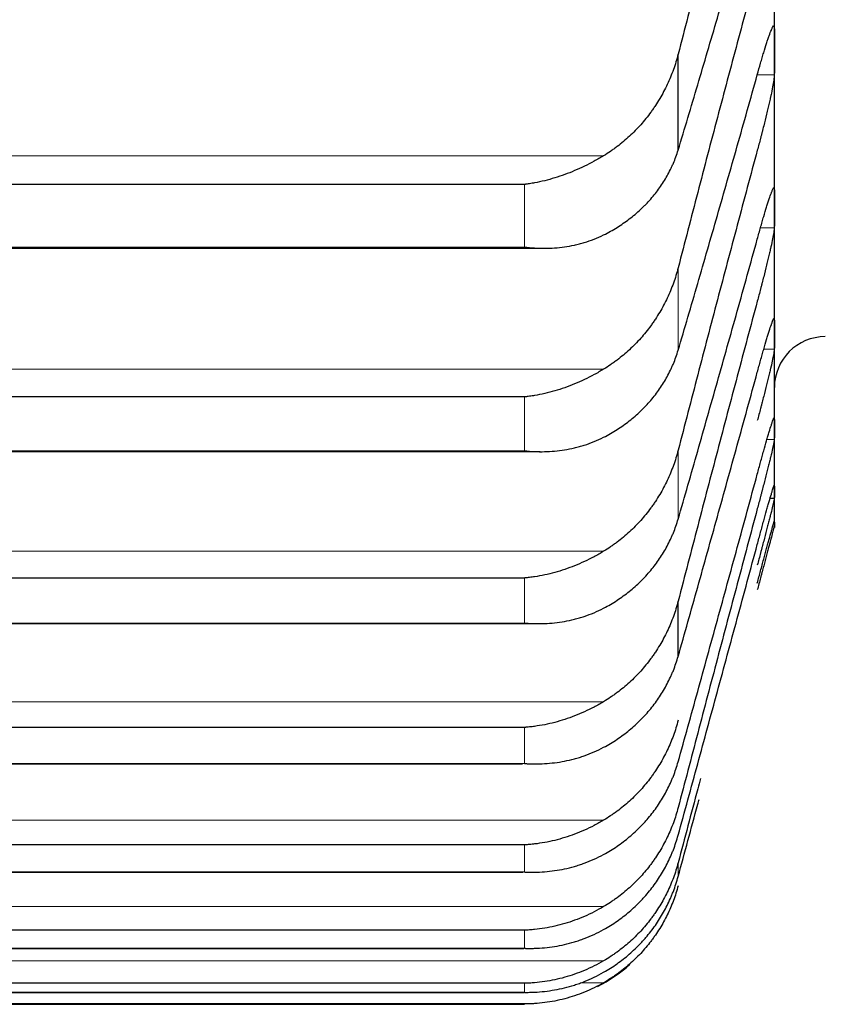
# Model space of a CAD drawing. Header units: inches. Extents: x 0 to 17820, y -10 to 12600.
# Tile 43 of 256: x 6481 to 6507, y 3710 to 3741. Entities that reach past the tile are written whole.
import ezdxf

# ---------------------------------------------------------------- set-up
doc = ezdxf.new("R2010")
doc.units = ezdxf.units.IN
doc.layers.add('1', color=7, linetype='Continuous', true_color=0xffffff)

msp = doc.modelspace()

# ---------------------------------------------------------------- linework, layer by layer
at = {"layer": '1', "color": 2, "linetype": 'Continuous', "lineweight": 25}
for p, q in [((6505.143, 3739.549), (6505.143, 3745.459)), ((6502.117, 3736.435), (6502.117, 3739.452)), ((6505.143, 3734.609), (6505.143, 3739.549)), ((6497.288, 3735.354), (6460.999, 3735.354)), ((6505.143, 3730.648), (6505.143, 3734.609)), ((6460.4, 3733.347), (6497.865, 3733.347)), ((6505.143, 3727.672), (6505.143, 3730.648)), ((6497.288, 3728.67), (6460.999, 3728.67)), ((6505.143, 3725.685), (6505.143, 3727.672)), ((6460.488, 3726.949), (6497.778, 3726.949)), ((6505.143, 3724.69), (6505.143, 3725.685)), ((6505.141, 3725.478), (6505.007, 3725.478)), ((6505.143, 3724.69), (6505.143, 3724.566)), ((6497.288, 3722.974), (6460.999, 3722.974)), ((6502.117, 3720.51), (6502.117, 3722.249)), ((6460.577, 3721.539), (6497.692, 3721.539)), ((6497.288, 3718.275), (6460.999, 3718.275)), ((6460.665, 3717.128), (6497.226, 3717.128)), ((6497.288, 3714.581), (6460.999, 3714.581)), ((6460.752, 3713.721), (6497.244, 3713.721)), ((6497.288, 3711.897), (6460.999, 3711.897)), ((6461.025, 3711.324), (6497.262, 3711.324)), ((6497.288, 3710.228), (6460.999, 3710.228)), ((6461.007, 3709.942), (6497.28, 3709.942)), ((6497.288, 3709.576), (6460.999, 3709.576)), ((6460.999, 3709.566), (6497.288, 3709.566))]:
    msp.add_line(p, q, dxfattribs=at)
at = {"layer": '1', "color": 110, "linetype": 'Continuous', "lineweight": 13}
for p, q in [((6505.141, 3738.798), (6504.609, 3738.798)), ((6499.775, 3736.256), (6458.512, 3736.256)), ((6497.288, 3733.384), (6497.288, 3735.354)), ((6505.141, 3733.994), (6504.707, 3733.994)), ((6497.288, 3733.384), (6460.999, 3733.384)), ((6502.117, 3730.138), (6502.117, 3732.733)), ((6505.141, 3730.168), (6504.809, 3730.168)), ((6499.775, 3729.543), (6458.512, 3729.543)), ((6497.288, 3726.976), (6497.288, 3728.67)), ((6505.141, 3727.328), (6504.909, 3727.328)), ((6497.288, 3726.976), (6460.999, 3726.976)), ((6502.117, 3724.827), (6502.117, 3726.996)), ((6499.775, 3723.816), (6458.512, 3723.816)), ((6497.288, 3721.558), (6497.288, 3722.974)), ((6497.288, 3721.558), (6460.999, 3721.558)), ((6499.775, 3719.085), (6458.512, 3719.085)), ((6497.288, 3717.14), (6497.288, 3718.275)), ((6497.288, 3717.14), (6460.999, 3717.14)), ((6499.775, 3715.357), (6458.512, 3715.357)), ((6497.288, 3713.728), (6497.288, 3714.581)), ((6502.117, 3713.583), (6502.117, 3714.02)), ((6497.288, 3713.728), (6460.999, 3713.728)), ((6499.775, 3712.638), (6458.512, 3712.638)), ((6497.288, 3711.327), (6497.288, 3711.897)), ((6497.288, 3711.327), (6460.999, 3711.327)), ((6499.775, 3710.933), (6458.512, 3710.933)), ((6497.288, 3709.943), (6497.288, 3710.228)), ((6499.775, 3710.245), (6499.037, 3710.245)), ((6497.288, 3709.943), (6460.999, 3709.943)), ((6497.288, 3709.576), (6497.288, 3709.566))]:
    msp.add_line(p, q, dxfattribs=at)
at = {"layer": '1', "color": 2, "linetype": 'Continuous', "lineweight": 25}
for centre, radius, start, end in [((6506.743, 3728.966), 1.6, 90, 180), ((6497.288, 3714.566), 5, 297.3129, 311.4199)]:
    msp.add_arc(centre, radius, start, end, dxfattribs=at)
for points in [[(6504.606, 3748.829), (6504.395, 3748.057), (6503.975, 3746.509), (6503.35, 3744.172), (6502.731, 3741.821), (6502.321, 3740.243), (6502.117, 3739.452)], [(6502.117, 3736.435), (6502.321, 3737.11), (6502.731, 3738.477), (6503.35, 3740.579), (6503.975, 3742.73), (6504.395, 3744.199), (6504.606, 3744.941)], [(6504.606, 3742.145), (6504.395, 3741.367), (6503.975, 3739.809), (6503.35, 3737.461), (6502.731, 3735.103), (6502.321, 3733.524), (6502.117, 3732.733)], [(6505.141, 3740.299), (6505.143, 3740.049), (6505.143, 3739.799), (6505.143, 3739.549)], [(6505.143, 3739.549), (6505.143, 3739.299), (6505.143, 3739.049), (6505.141, 3738.798)], [(6502.117, 3730.138), (6502.321, 3730.829), (6502.731, 3732.227), (6503.35, 3734.37), (6503.975, 3736.558), (6504.395, 3738.048), (6504.606, 3738.801)], [(6504.606, 3736.427), (6504.395, 3735.645), (6503.975, 3734.078), (6503.35, 3731.723), (6502.731, 3729.362), (6502.321, 3727.785), (6502.117, 3726.996)], [(6505.141, 3735.225), (6505.143, 3735.02), (6505.143, 3734.814), (6505.143, 3734.609)], [(6505.143, 3734.609), (6505.143, 3734.404), (6505.143, 3734.199), (6505.141, 3733.994)], [(6502.117, 3724.827), (6502.321, 3725.533), (6502.731, 3726.959), (6503.35, 3729.139), (6503.975, 3731.362), (6504.395, 3732.871), (6504.606, 3733.633)], [(6504.606, 3731.685), (6504.395, 3730.899), (6503.975, 3729.327), (6503.35, 3726.968), (6502.731, 3724.609), (6502.321, 3723.036), (6502.117, 3722.249)], [(6505.141, 3731.128), (6505.143, 3730.968), (6505.143, 3730.808), (6505.143, 3730.648)], [(6505.143, 3730.648), (6505.143, 3730.488), (6505.143, 3730.328), (6505.141, 3730.168)], [(6502.117, 3720.51), (6502.321, 3721.229), (6502.731, 3722.681), (6503.35, 3724.896), (6503.975, 3727.148), (6504.395, 3728.675), (6504.606, 3729.444)], [(6505.141, 3728.015), (6505.143, 3727.9), (6505.143, 3727.786), (6505.143, 3727.672)], [(6505.143, 3727.672), (6505.143, 3727.557), (6505.143, 3727.443), (6505.141, 3727.328)], [(6502.117, 3717.193), (6502.321, 3717.926), (6502.731, 3719.401), (6503.35, 3721.647), (6503.975, 3723.925), (6504.395, 3725.466), (6504.606, 3726.242)], [(6505.141, 3725.891), (6505.143, 3725.822), (6505.143, 3725.753), (6505.143, 3725.685)], [(6505.143, 3725.685), (6505.143, 3725.616), (6505.143, 3725.547), (6505.141, 3725.478)], [(6504.606, 3725.156), (6504.395, 3724.366), (6503.975, 3722.791), (6503.35, 3720.436), (6502.731, 3718.091), (6502.321, 3716.533), (6502.117, 3715.756)], [(6505.141, 3724.759), (6505.143, 3724.736), (6505.143, 3724.713), (6505.143, 3724.69)], [(6505.143, 3724.69), (6505.143, 3724.667), (6505.143, 3724.644), (6505.141, 3724.622)], [(6502.117, 3714.883), (6502.321, 3715.627), (6502.731, 3717.124), (6503.35, 3719.397), (6503.975, 3721.698), (6504.395, 3723.251), (6504.606, 3724.032)]]:
    msp.add_open_spline(points, degree=3, dxfattribs=at)
for points, knots in [([(6504.606, 3738.801), (6504.64, 3738.927), (6504.675, 3739.048), (6504.725, 3739.222), (6504.741, 3739.279), (6504.766, 3739.363), (6504.774, 3739.391), (6504.791, 3739.445), (6504.799, 3739.472), (6504.839, 3739.604), (6504.869, 3739.701), (6504.913, 3739.835), (6504.927, 3739.877), (6504.947, 3739.938), (6504.954, 3739.958), (6504.967, 3739.996), (6504.973, 3740.014), (6505.005, 3740.101), (6505.027, 3740.161), (6505.052, 3740.22), (6505.057, 3740.232), (6505.066, 3740.253), (6505.07, 3740.263), (6505.083, 3740.29), (6505.091, 3740.304), (6505.112, 3740.339), (6505.122, 3740.35), (6505.131, 3740.346), (6505.133, 3740.345), (6505.136, 3740.34), (6505.137, 3740.337), (6505.14, 3740.325), (6505.141, 3740.314), (6505.141, 3740.299)], [0, 0, 0, 0, 0.125, 0.125, 0.1875, 0.1875, 0.21875, 0.21875, 0.25, 0.25, 0.375, 0.375, 0.4375, 0.4375, 0.46875, 0.46875, 0.5, 0.5, 0.625, 0.625, 0.65625, 0.65625, 0.6875, 0.6875, 0.75, 0.75, 0.875, 0.875, 0.90625, 0.90625, 0.9375, 0.9375, 1, 1, 1, 1]), ([(6502.117, 3739.452), (6502.075, 3739.287), (6502.025, 3739.125), (6501.91, 3738.807), (6501.781, 3738.496), (6501.623, 3738.198), (6501.494, 3737.979), (6501.449, 3737.907), (6501.379, 3737.8), (6501.355, 3737.765), (6501.306, 3737.695), (6501.282, 3737.66), (6501.157, 3737.489), (6500.945, 3737.226), (6500.71, 3736.985), (6500.463, 3736.756), (6500.334, 3736.647), (6500.164, 3736.518), (6500.13, 3736.493), (6500.06, 3736.443), (6499.956, 3736.37), (6499.848, 3736.3), (6499.775, 3736.256)], [0, 0, 0, 0, 0.125, 0.125, 0.25, 0.375, 0.375, 0.4375, 0.4375, 0.46875, 0.46875, 0.5, 0.5, 0.625, 0.75, 0.75, 0.875, 0.875, 0.90625, 0.90625, 0.9375, 1, 1, 1, 1]), ([(6505.141, 3738.798), (6505.141, 3738.784), (6505.139, 3738.748), (6505.131, 3738.677), (6505.122, 3738.618), (6505.114, 3738.568), (6505.111, 3738.551), (6505.105, 3738.516), (6505.101, 3738.497), (6505.084, 3738.402), (6505.067, 3738.316), (6505.042, 3738.197), (6505.037, 3738.173), (6505.029, 3738.135), (6505.027, 3738.123), (6505.021, 3738.097), (6505.007, 3738.033), (6504.98, 3737.913), (6504.955, 3737.8), (6504.928, 3737.685), (6504.913, 3737.625), (6504.87, 3737.443), (6504.839, 3737.319), (6504.791, 3737.13), (6504.775, 3737.066), (6504.75, 3736.97), (6504.742, 3736.938), (6504.725, 3736.873), (6504.717, 3736.841), (6504.675, 3736.68), (6504.64, 3736.553), (6504.606, 3736.427)], [0, 0, 0, 0, 0.0625, 0.125, 0.1875, 0.1875, 0.21875, 0.21875, 0.25, 0.25, 0.375, 0.375, 0.40625, 0.40625, 0.421875, 0.421875, 0.4375, 0.5, 0.5625, 0.5625, 0.625, 0.625, 0.75, 0.75, 0.8125, 0.8125, 0.84375, 0.84375, 0.875, 0.875, 1, 1, 1, 1]), ([(6499.775, 3736.256), (6499.675, 3736.195), (6499.575, 3736.138), (6499.374, 3736.028), (6499.273, 3735.976), (6499.069, 3735.877), (6498.966, 3735.831), (6498.76, 3735.743), (6498.655, 3735.702), (6498.446, 3735.626), (6498.341, 3735.591), (6498.131, 3735.527), (6498.026, 3735.498), (6497.816, 3735.446), (6497.71, 3735.424), (6497.552, 3735.394), (6497.473, 3735.38), (6497.38, 3735.367), (6497.334, 3735.36), (6497.314, 3735.358), (6497.301, 3735.356), (6497.294, 3735.355), (6497.288, 3735.354)], [0, 0, 0, 0, 0.125, 0.125, 0.25, 0.25, 0.375, 0.375, 0.5, 0.5, 0.625, 0.625, 0.75, 0.75, 0.875, 0.875, 0.9375, 0.96875, 0.984375, 0.992188, 0.992188, 1, 1, 1, 1]), ([(6499.775, 3733.767), (6499.921, 3733.84), (6500.061, 3733.918), (6500.33, 3734.085), (6500.587, 3734.262), (6500.823, 3734.461), (6500.964, 3734.592), (6500.992, 3734.619), (6501.047, 3734.673), (6501.074, 3734.7), (6501.154, 3734.782), (6501.206, 3734.838), (6501.356, 3735.009), (6501.448, 3735.127), (6501.62, 3735.369), (6501.699, 3735.494), (6501.807, 3735.687), (6501.841, 3735.752), (6501.89, 3735.852), (6501.906, 3735.885), (6501.937, 3735.952), (6501.952, 3735.986), (6502.024, 3736.156), (6502.075, 3736.294), (6502.117, 3736.435)], [0, 0, 0, 0, 0.125, 0.125, 0.25, 0.375, 0.375, 0.40625, 0.40625, 0.4375, 0.4375, 0.5, 0.5, 0.625, 0.625, 0.75, 0.75, 0.8125, 0.8125, 0.84375, 0.84375, 0.875, 0.875, 1, 1, 1, 1]), ([(6504.606, 3733.633), (6504.64, 3733.759), (6504.675, 3733.882), (6504.725, 3734.059), (6504.741, 3734.117), (6504.766, 3734.203), (6504.774, 3734.231), (6504.791, 3734.287), (6504.799, 3734.315), (6504.839, 3734.45), (6504.869, 3734.551), (6504.913, 3734.69), (6504.927, 3734.734), (6504.947, 3734.798), (6504.954, 3734.819), (6504.967, 3734.859), (6504.973, 3734.878), (6505.005, 3734.971), (6505.027, 3735.035), (6505.052, 3735.101), (6505.057, 3735.113), (6505.066, 3735.137), (6505.07, 3735.148), (6505.083, 3735.179), (6505.091, 3735.196), (6505.112, 3735.238), (6505.122, 3735.254), (6505.131, 3735.257), (6505.133, 3735.257), (6505.136, 3735.255), (6505.137, 3735.253), (6505.14, 3735.245), (6505.141, 3735.237), (6505.141, 3735.225)], [0, 0, 0, 0, 0.125, 0.125, 0.1875, 0.1875, 0.21875, 0.21875, 0.25, 0.25, 0.375, 0.375, 0.4375, 0.4375, 0.46875, 0.46875, 0.5, 0.5, 0.625, 0.625, 0.65625, 0.65625, 0.6875, 0.6875, 0.75, 0.75, 0.875, 0.875, 0.90625, 0.90625, 0.9375, 0.9375, 1, 1, 1, 1]), ([(6497.288, 3733.384), (6497.291, 3733.384), (6497.294, 3733.384), (6497.301, 3733.383), (6497.304, 3733.382), (6497.314, 3733.381), (6497.334, 3733.379), (6497.38, 3733.374), (6497.473, 3733.365), (6497.552, 3733.359), (6497.71, 3733.349), (6497.815, 3733.346), (6498.129, 3733.348), (6498.337, 3733.362), (6498.648, 3733.406), (6498.752, 3733.425), (6498.907, 3733.458), (6498.959, 3733.471), (6499.063, 3733.497), (6499.114, 3733.512), (6499.269, 3733.559), (6499.372, 3733.594), (6499.575, 3733.673), (6499.675, 3733.718), (6499.775, 3733.767)], [0, 0, 0, 0, 0.003906, 0.003906, 0.007813, 0.007813, 0.015625, 0.03125, 0.0625, 0.125, 0.125, 0.25, 0.25, 0.5, 0.5, 0.625, 0.625, 0.6875, 0.6875, 0.75, 0.75, 0.875, 0.875, 1, 1, 1, 1]), ([(6505.141, 3733.994), (6505.141, 3733.982), (6505.139, 3733.951), (6505.131, 3733.887), (6505.122, 3733.833), (6505.114, 3733.787), (6505.111, 3733.771), (6505.105, 3733.738), (6505.101, 3733.72), (6505.084, 3733.631), (6505.067, 3733.549), (6505.042, 3733.434), (6505.037, 3733.411), (6505.029, 3733.375), (6505.027, 3733.362), (6505.021, 3733.338), (6505.007, 3733.276), (6504.98, 3733.159), (6504.955, 3733.049), (6504.928, 3732.936), (6504.913, 3732.878), (6504.87, 3732.698), (6504.839, 3732.576), (6504.791, 3732.388), (6504.775, 3732.325), (6504.75, 3732.229), (6504.742, 3732.197), (6504.725, 3732.133), (6504.717, 3732.1), (6504.675, 3731.94), (6504.64, 3731.812), (6504.606, 3731.685)], [0, 0, 0, 0, 0.0625, 0.125, 0.1875, 0.1875, 0.21875, 0.21875, 0.25, 0.25, 0.375, 0.375, 0.40625, 0.40625, 0.421875, 0.421875, 0.4375, 0.5, 0.5625, 0.5625, 0.625, 0.625, 0.75, 0.75, 0.8125, 0.8125, 0.84375, 0.84375, 0.875, 0.875, 1, 1, 1, 1]), ([(6502.117, 3732.733), (6502.075, 3732.568), (6502.025, 3732.406), (6501.91, 3732.089), (6501.781, 3731.778), (6501.623, 3731.48), (6501.494, 3731.262), (6501.449, 3731.19), (6501.379, 3731.083), (6501.355, 3731.048), (6501.306, 3730.978), (6501.282, 3730.943), (6501.157, 3730.772), (6500.945, 3730.51), (6500.71, 3730.27), (6500.463, 3730.041), (6500.334, 3729.933), (6500.164, 3729.804), (6500.13, 3729.779), (6500.06, 3729.729), (6499.956, 3729.656), (6499.848, 3729.587), (6499.775, 3729.543)], [0, 0, 0, 0, 0.125, 0.125, 0.25, 0.375, 0.375, 0.4375, 0.4375, 0.46875, 0.46875, 0.5, 0.5, 0.625, 0.75, 0.75, 0.875, 0.875, 0.90625, 0.90625, 0.9375, 1, 1, 1, 1]), ([(6504.606, 3729.444), (6504.64, 3729.572), (6504.675, 3729.695), (6504.725, 3729.876), (6504.741, 3729.935), (6504.766, 3730.022), (6504.774, 3730.051), (6504.791, 3730.108), (6504.799, 3730.136), (6504.839, 3730.275), (6504.869, 3730.379), (6504.913, 3730.523), (6504.927, 3730.569), (6504.947, 3730.636), (6504.954, 3730.658), (6504.967, 3730.7), (6504.973, 3730.72), (6505.005, 3730.818), (6505.027, 3730.886), (6505.052, 3730.958), (6505.057, 3730.972), (6505.066, 3730.998), (6505.07, 3731.01), (6505.083, 3731.045), (6505.091, 3731.065), (6505.112, 3731.115), (6505.122, 3731.136), (6505.131, 3731.146), (6505.133, 3731.147), (6505.136, 3731.148), (6505.137, 3731.147), (6505.14, 3731.143), (6505.141, 3731.137), (6505.141, 3731.128)], [0, 0, 0, 0, 0.125, 0.125, 0.1875, 0.1875, 0.21875, 0.21875, 0.25, 0.25, 0.375, 0.375, 0.4375, 0.4375, 0.46875, 0.46875, 0.5, 0.5, 0.625, 0.625, 0.65625, 0.65625, 0.6875, 0.6875, 0.75, 0.75, 0.875, 0.875, 0.90625, 0.90625, 0.9375, 0.9375, 1, 1, 1, 1]), ([(6499.775, 3727.402), (6499.921, 3727.477), (6500.061, 3727.557), (6500.33, 3727.728), (6500.587, 3727.911), (6500.823, 3728.115), (6500.964, 3728.249), (6500.992, 3728.276), (6501.047, 3728.332), (6501.074, 3728.36), (6501.154, 3728.444), (6501.206, 3728.502), (6501.356, 3728.677), (6501.448, 3728.798), (6501.62, 3729.046), (6501.699, 3729.174), (6501.807, 3729.372), (6501.841, 3729.439), (6501.89, 3729.541), (6501.906, 3729.575), (6501.937, 3729.644), (6501.952, 3729.678), (6502.024, 3729.852), (6502.075, 3729.994), (6502.117, 3730.138)], [0, 0, 0, 0, 0.125, 0.125, 0.25, 0.375, 0.375, 0.40625, 0.40625, 0.4375, 0.4375, 0.5, 0.5, 0.625, 0.625, 0.75, 0.75, 0.8125, 0.8125, 0.84375, 0.84375, 0.875, 0.875, 1, 1, 1, 1]), ([(6505.141, 3730.168), (6505.141, 3730.159), (6505.139, 3730.134), (6505.131, 3730.077), (6505.122, 3730.028), (6505.114, 3729.985), (6505.111, 3729.971), (6505.105, 3729.939), (6505.101, 3729.923), (6505.084, 3729.839), (6505.067, 3729.761), (6505.042, 3729.652), (6505.037, 3729.629), (6505.029, 3729.595), (6505.027, 3729.583), (6505.021, 3729.559), (6505.007, 3729.499), (6504.98, 3729.386), (6504.955, 3729.279), (6504.928, 3729.168), (6504.913, 3729.111), (6504.87, 3728.935), (6504.839, 3728.814), (6504.791, 3728.628), (6504.775, 3728.566), (6504.75, 3728.47), (6504.742, 3728.438), (6504.725, 3728.374), (6504.717, 3728.342), (6504.675, 3728.182), (6504.64, 3728.054), (6504.606, 3727.926)], [0, 0, 0, 0, 0.0625, 0.125, 0.1875, 0.1875, 0.21875, 0.21875, 0.25, 0.25, 0.375, 0.375, 0.40625, 0.40625, 0.421875, 0.421875, 0.4375, 0.5, 0.5625, 0.5625, 0.625, 0.625, 0.75, 0.75, 0.8125, 0.8125, 0.84375, 0.84375, 0.875, 0.875, 1, 1, 1, 1]), ([(6499.775, 3729.543), (6499.675, 3729.482), (6499.575, 3729.425), (6499.374, 3729.316), (6499.273, 3729.265), (6499.069, 3729.168), (6498.966, 3729.123), (6498.76, 3729.037), (6498.655, 3728.997), (6498.446, 3728.924), (6498.341, 3728.89), (6498.131, 3728.829), (6498.026, 3728.802), (6497.816, 3728.754), (6497.71, 3728.733), (6497.552, 3728.706), (6497.473, 3728.693), (6497.38, 3728.681), (6497.334, 3728.676), (6497.314, 3728.673), (6497.301, 3728.672), (6497.294, 3728.671), (6497.288, 3728.67)], [0, 0, 0, 0, 0.125, 0.125, 0.25, 0.25, 0.375, 0.375, 0.5, 0.5, 0.625, 0.625, 0.75, 0.75, 0.875, 0.875, 0.9375, 0.96875, 0.984375, 0.992188, 0.992188, 1, 1, 1, 1]), ([(6504.606, 3726.242), (6504.64, 3726.37), (6504.675, 3726.495), (6504.725, 3726.678), (6504.741, 3726.738), (6504.766, 3726.827), (6504.774, 3726.856), (6504.791, 3726.914), (6504.799, 3726.943), (6504.839, 3727.085), (6504.869, 3727.192), (6504.913, 3727.341), (6504.927, 3727.389), (6504.947, 3727.459), (6504.954, 3727.481), (6504.967, 3727.525), (6504.973, 3727.547), (6505.005, 3727.65), (6505.027, 3727.723), (6505.052, 3727.8), (6505.057, 3727.815), (6505.066, 3727.844), (6505.07, 3727.857), (6505.083, 3727.895), (6505.091, 3727.918), (6505.112, 3727.975), (6505.122, 3728.002), (6505.131, 3728.018), (6505.133, 3728.021), (6505.136, 3728.024), (6505.137, 3728.025), (6505.14, 3728.025), (6505.141, 3728.021), (6505.141, 3728.015)], [0, 0, 0, 0, 0.125, 0.125, 0.1875, 0.1875, 0.21875, 0.21875, 0.25, 0.25, 0.375, 0.375, 0.4375, 0.4375, 0.46875, 0.46875, 0.5, 0.5, 0.625, 0.625, 0.65625, 0.65625, 0.6875, 0.6875, 0.75, 0.75, 0.875, 0.875, 0.90625, 0.90625, 0.9375, 0.9375, 1, 1, 1, 1]), ([(6497.288, 3726.976), (6497.291, 3726.976), (6497.294, 3726.975), (6497.301, 3726.975), (6497.304, 3726.974), (6497.314, 3726.973), (6497.334, 3726.971), (6497.38, 3726.967), (6497.473, 3726.959), (6497.552, 3726.955), (6497.71, 3726.948), (6497.815, 3726.947), (6498.129, 3726.955), (6498.337, 3726.973), (6498.648, 3727.022), (6498.752, 3727.043), (6498.907, 3727.079), (6498.959, 3727.092), (6499.063, 3727.121), (6499.114, 3727.136), (6499.269, 3727.186), (6499.372, 3727.223), (6499.575, 3727.305), (6499.675, 3727.351), (6499.775, 3727.402)], [0, 0, 0, 0, 0.003906, 0.003906, 0.007812, 0.007812, 0.015625, 0.03125, 0.0625, 0.125, 0.125, 0.25, 0.25, 0.5, 0.5, 0.625, 0.625, 0.6875, 0.6875, 0.75, 0.75, 0.875, 0.875, 1, 1, 1, 1]), ([(6505.141, 3727.328), (6505.141, 3727.322), (6505.139, 3727.302), (6505.131, 3727.253), (6505.122, 3727.208), (6505.114, 3727.17), (6505.111, 3727.156), (6505.105, 3727.127), (6505.101, 3727.112), (6505.084, 3727.034), (6505.067, 3726.96), (6505.042, 3726.856), (6505.037, 3726.834), (6505.029, 3726.801), (6505.027, 3726.789), (6505.021, 3726.767), (6505.007, 3726.709), (6504.98, 3726.6), (6504.955, 3726.496), (6504.928, 3726.388), (6504.913, 3726.332), (6504.87, 3726.159), (6504.839, 3726.04), (6504.791, 3725.857), (6504.775, 3725.795), (6504.75, 3725.7), (6504.742, 3725.668), (6504.725, 3725.604), (6504.717, 3725.572), (6504.675, 3725.412), (6504.64, 3725.284), (6504.606, 3725.156)], [0, 0, 0, 0, 0.0625, 0.125, 0.1875, 0.1875, 0.21875, 0.21875, 0.25, 0.25, 0.375, 0.375, 0.40625, 0.40625, 0.421875, 0.421875, 0.4375, 0.5, 0.5625, 0.5625, 0.625, 0.625, 0.75, 0.75, 0.8125, 0.8125, 0.84375, 0.84375, 0.875, 0.875, 1, 1, 1, 1]), ([(6502.117, 3726.996), (6502.075, 3726.831), (6502.025, 3726.669), (6501.91, 3726.353), (6501.781, 3726.043), (6501.623, 3725.746), (6501.494, 3725.528), (6501.449, 3725.456), (6501.379, 3725.35), (6501.355, 3725.315), (6501.306, 3725.245), (6501.282, 3725.211), (6501.157, 3725.04), (6500.945, 3724.779), (6500.71, 3724.54), (6500.463, 3724.312), (6500.334, 3724.204), (6500.164, 3724.076), (6500.13, 3724.051), (6500.06, 3724.002), (6499.956, 3723.929), (6499.848, 3723.86), (6499.775, 3723.816)], [0, 0, 0, 0, 0.125, 0.125, 0.25, 0.375, 0.375, 0.4375, 0.4375, 0.46875, 0.46875, 0.5, 0.5, 0.625, 0.75, 0.75, 0.875, 0.875, 0.90625, 0.90625, 0.9375, 1, 1, 1, 1]), ([(6504.606, 3724.032), (6504.64, 3724.161), (6504.675, 3724.286), (6504.725, 3724.471), (6504.741, 3724.532), (6504.766, 3724.622), (6504.774, 3724.652), (6504.791, 3724.712), (6504.799, 3724.741), (6504.839, 3724.886), (6504.869, 3724.995), (6504.913, 3725.15), (6504.927, 3725.199), (6504.947, 3725.271), (6504.954, 3725.295), (6504.967, 3725.341), (6504.973, 3725.363), (6505.005, 3725.471), (6505.027, 3725.548), (6505.052, 3725.632), (6505.057, 3725.648), (6505.066, 3725.678), (6505.07, 3725.693), (6505.083, 3725.735), (6505.091, 3725.76), (6505.112, 3725.825), (6505.122, 3725.856), (6505.131, 3725.879), (6505.133, 3725.883), (6505.136, 3725.889), (6505.137, 3725.891), (6505.14, 3725.895), (6505.141, 3725.895), (6505.141, 3725.891)], [0, 0, 0, 0, 0.125, 0.125, 0.1875, 0.1875, 0.21875, 0.21875, 0.25, 0.25, 0.375, 0.375, 0.4375, 0.4375, 0.46875, 0.46875, 0.5, 0.5, 0.625, 0.625, 0.65625, 0.65625, 0.6875, 0.6875, 0.75, 0.75, 0.875, 0.875, 0.90625, 0.90625, 0.9375, 0.9375, 1, 1, 1, 1]), ([(6505.141, 3725.478), (6505.141, 3725.474), (6505.139, 3725.46), (6505.131, 3725.419), (6505.122, 3725.379), (6505.114, 3725.344), (6505.111, 3725.332), (6505.105, 3725.305), (6505.101, 3725.291), (6505.084, 3725.219), (6505.067, 3725.15), (6505.042, 3725.05), (6505.037, 3725.03), (6505.029, 3724.998), (6505.027, 3724.987), (6505.021, 3724.965), (6505.007, 3724.91), (6504.98, 3724.805), (6504.955, 3724.704), (6504.928, 3724.599), (6504.913, 3724.544), (6504.87, 3724.375), (6504.839, 3724.259), (6504.791, 3724.077), (6504.775, 3724.016), (6504.75, 3723.922), (6504.742, 3723.891), (6504.725, 3723.827), (6504.717, 3723.795), (6504.675, 3723.636), (6504.64, 3723.508), (6504.606, 3723.379)], [0, 0, 0, 0, 0.0625, 0.125, 0.1875, 0.1875, 0.21875, 0.21875, 0.25, 0.25, 0.375, 0.375, 0.40625, 0.40625, 0.421875, 0.421875, 0.4375, 0.5, 0.5625, 0.5625, 0.625, 0.625, 0.75, 0.75, 0.8125, 0.8125, 0.84375, 0.84375, 0.875, 0.875, 1, 1, 1, 1]), ([(6499.775, 3722.027), (6499.921, 3722.103), (6500.061, 3722.185), (6500.33, 3722.361), (6500.587, 3722.548), (6500.823, 3722.757), (6500.964, 3722.895), (6500.992, 3722.923), (6501.047, 3722.979), (6501.074, 3723.008), (6501.154, 3723.095), (6501.206, 3723.154), (6501.356, 3723.333), (6501.448, 3723.456), (6501.62, 3723.711), (6501.699, 3723.842), (6501.807, 3724.044), (6501.841, 3724.112), (6501.89, 3724.216), (6501.906, 3724.251), (6501.937, 3724.322), (6501.952, 3724.357), (6502.024, 3724.535), (6502.075, 3724.68), (6502.117, 3724.827)], [0, 0, 0, 0, 0.125, 0.125, 0.25, 0.375, 0.375, 0.40625, 0.40625, 0.4375, 0.4375, 0.5, 0.5, 0.625, 0.625, 0.75, 0.75, 0.8125, 0.8125, 0.84375, 0.84375, 0.875, 0.875, 1, 1, 1, 1]), ([(6504.606, 3722.817), (6504.64, 3722.946), (6504.675, 3723.073), (6504.725, 3723.259), (6504.741, 3723.321), (6504.766, 3723.412), (6504.774, 3723.443), (6504.791, 3723.503), (6504.799, 3723.533), (6504.839, 3723.681), (6504.869, 3723.793), (6504.913, 3723.951), (6504.927, 3724.003), (6504.947, 3724.077), (6504.954, 3724.102), (6504.967, 3724.149), (6504.973, 3724.173), (6505.005, 3724.286), (6505.027, 3724.367), (6505.052, 3724.456), (6505.057, 3724.473), (6505.066, 3724.506), (6505.07, 3724.522), (6505.083, 3724.567), (6505.091, 3724.594), (6505.112, 3724.667), (6505.122, 3724.703), (6505.131, 3724.733), (6505.133, 3724.738), (6505.136, 3724.747), (6505.137, 3724.75), (6505.14, 3724.758), (6505.141, 3724.76), (6505.141, 3724.759)], [0, 0, 0, 0, 0.125, 0.125, 0.1875, 0.1875, 0.21875, 0.21875, 0.25, 0.25, 0.375, 0.375, 0.4375, 0.4375, 0.46875, 0.46875, 0.5, 0.5, 0.625, 0.625, 0.65625, 0.65625, 0.6875, 0.6875, 0.75, 0.75, 0.875, 0.875, 0.90625, 0.90625, 0.9375, 0.9375, 1, 1, 1, 1]), ([(6505.141, 3724.622), (6505.141, 3724.62), (6505.139, 3724.611), (6505.131, 3724.578), (6505.122, 3724.543), (6505.114, 3724.512), (6505.111, 3724.501), (6505.105, 3724.477), (6505.101, 3724.464), (6505.084, 3724.397), (6505.067, 3724.333), (6505.042, 3724.239), (6505.037, 3724.219), (6505.029, 3724.189), (6505.027, 3724.179), (6505.021, 3724.158), (6505.007, 3724.105), (6504.98, 3724.004), (6504.955, 3723.906), (6504.928, 3723.804), (6504.913, 3723.751), (6504.87, 3723.586), (6504.839, 3723.472), (6504.791, 3723.293), (6504.775, 3723.233), (6504.75, 3723.14), (6504.742, 3723.109), (6504.725, 3723.046), (6504.717, 3723.014), (6504.675, 3722.856), (6504.64, 3722.728), (6504.606, 3722.599)], [0, 0, 0, 0, 0.0625, 0.125, 0.1875, 0.1875, 0.21875, 0.21875, 0.25, 0.25, 0.375, 0.375, 0.40625, 0.40625, 0.421875, 0.421875, 0.4375, 0.5, 0.5625, 0.5625, 0.625, 0.625, 0.75, 0.75, 0.8125, 0.8125, 0.84375, 0.84375, 0.875, 0.875, 1, 1, 1, 1]), ([(6499.775, 3723.816), (6499.675, 3723.756), (6499.575, 3723.699), (6499.374, 3723.592), (6499.273, 3723.541), (6499.069, 3723.446), (6498.966, 3723.402), (6498.76, 3723.319), (6498.655, 3723.28), (6498.446, 3723.209), (6498.341, 3723.177), (6498.131, 3723.119), (6498.026, 3723.094), (6497.816, 3723.049), (6497.71, 3723.029), (6497.552, 3723.005), (6497.473, 3722.994), (6497.38, 3722.983), (6497.334, 3722.979), (6497.314, 3722.977), (6497.301, 3722.976), (6497.294, 3722.975), (6497.288, 3722.974)], [0, 0, 0, 0, 0.125, 0.125, 0.25, 0.25, 0.375, 0.375, 0.5, 0.5, 0.625, 0.625, 0.75, 0.75, 0.875, 0.875, 0.9375, 0.96875, 0.984375, 0.992187, 0.992187, 1, 1, 1, 1]), ([(6502.117, 3722.249), (6502.075, 3722.085), (6502.025, 3721.924), (6501.91, 3721.608), (6501.781, 3721.3), (6501.623, 3721.004), (6501.494, 3720.787), (6501.449, 3720.716), (6501.379, 3720.61), (6501.355, 3720.575), (6501.306, 3720.506), (6501.282, 3720.472), (6501.157, 3720.302), (6500.945, 3720.042), (6500.71, 3719.804), (6500.463, 3719.578), (6500.334, 3719.47), (6500.164, 3719.343), (6500.13, 3719.318), (6500.06, 3719.269), (6499.956, 3719.197), (6499.848, 3719.129), (6499.775, 3719.085)], [0, 0, 0, 0, 0.125, 0.125, 0.25, 0.375, 0.375, 0.4375, 0.4375, 0.46875, 0.46875, 0.5, 0.5, 0.625, 0.75, 0.75, 0.875, 0.875, 0.90625, 0.90625, 0.9375, 1, 1, 1, 1]), ([(6497.288, 3721.558), (6497.291, 3721.558), (6497.294, 3721.558), (6497.301, 3721.557), (6497.304, 3721.557), (6497.314, 3721.556), (6497.334, 3721.554), (6497.38, 3721.551), (6497.473, 3721.545), (6497.552, 3721.542), (6497.71, 3721.538), (6497.815, 3721.539), (6498.129, 3721.552), (6498.337, 3721.574), (6498.648, 3721.629), (6498.752, 3721.651), (6498.907, 3721.691), (6498.959, 3721.705), (6499.063, 3721.735), (6499.114, 3721.751), (6499.269, 3721.803), (6499.372, 3721.841), (6499.575, 3721.927), (6499.675, 3721.975), (6499.775, 3722.027)], [0, 0, 0, 0, 0.003906, 0.003906, 0.007812, 0.007812, 0.015625, 0.03125, 0.0625, 0.125, 0.125, 0.25, 0.25, 0.5, 0.5, 0.625, 0.625, 0.6875, 0.6875, 0.75, 0.75, 0.875, 0.875, 1, 1, 1, 1]), ([(6499.775, 3717.65), (6499.921, 3717.728), (6500.061, 3717.812), (6500.33, 3717.992), (6500.587, 3718.183), (6500.823, 3718.397), (6500.964, 3718.538), (6500.992, 3718.566), (6501.047, 3718.624), (6501.074, 3718.653), (6501.154, 3718.742), (6501.206, 3718.802), (6501.356, 3718.985), (6501.448, 3719.111), (6501.62, 3719.371), (6501.699, 3719.505), (6501.807, 3719.711), (6501.841, 3719.781), (6501.89, 3719.887), (6501.906, 3719.923), (6501.937, 3719.994), (6501.952, 3720.03), (6502.024, 3720.212), (6502.075, 3720.36), (6502.117, 3720.51)], [0, 0, 0, 0, 0.125, 0.125, 0.25, 0.375, 0.375, 0.40625, 0.40625, 0.4375, 0.4375, 0.5, 0.5, 0.625, 0.625, 0.75, 0.75, 0.8125, 0.8125, 0.84375, 0.84375, 0.875, 0.875, 1, 1, 1, 1]), ([(6499.775, 3719.085), (6499.675, 3719.025), (6499.575, 3718.969), (6499.374, 3718.863), (6499.273, 3718.813), (6499.069, 3718.72), (6498.966, 3718.677), (6498.76, 3718.597), (6498.655, 3718.559), (6498.446, 3718.492), (6498.341, 3718.461), (6498.131, 3718.406), (6498.026, 3718.382), (6497.816, 3718.341), (6497.71, 3718.323), (6497.552, 3718.301), (6497.473, 3718.292), (6497.38, 3718.283), (6497.334, 3718.279), (6497.314, 3718.277), (6497.301, 3718.276), (6497.294, 3718.276), (6497.288, 3718.275)], [0, 0, 0, 0, 0.125, 0.125, 0.25, 0.25, 0.375, 0.375, 0.5, 0.5, 0.625, 0.625, 0.75, 0.75, 0.875, 0.875, 0.9375, 0.96875, 0.984375, 0.992188, 0.992188, 1, 1, 1, 1]), ([(6502.117, 3718.5), (6502.075, 3718.337), (6502.025, 3718.177), (6501.91, 3717.863), (6501.781, 3717.556), (6501.623, 3717.263), (6501.494, 3717.047), (6501.449, 3716.976), (6501.379, 3716.871), (6501.355, 3716.836), (6501.306, 3716.768), (6501.282, 3716.733), (6501.157, 3716.565), (6500.945, 3716.307), (6500.71, 3716.071), (6500.463, 3715.846), (6500.334, 3715.74), (6500.164, 3715.614), (6500.13, 3715.589), (6500.06, 3715.54), (6499.956, 3715.468), (6499.848, 3715.4), (6499.775, 3715.357)], [0, 0, 0, 0, 0.125, 0.125, 0.25, 0.375, 0.375, 0.4375, 0.4375, 0.46875, 0.46875, 0.5, 0.5, 0.625, 0.75, 0.75, 0.875, 0.875, 0.90625, 0.90625, 0.9375, 1, 1, 1, 1]), ([(6497.288, 3717.14), (6497.291, 3717.139), (6497.294, 3717.139), (6497.301, 3717.139), (6497.304, 3717.139), (6497.314, 3717.138), (6497.334, 3717.137), (6497.38, 3717.134), (6497.473, 3717.13), (6497.552, 3717.128), (6497.71, 3717.127), (6497.815, 3717.13), (6498.129, 3717.149), (6498.337, 3717.174), (6498.648, 3717.235), (6498.752, 3717.259), (6498.907, 3717.301), (6498.959, 3717.316), (6499.063, 3717.348), (6499.114, 3717.365), (6499.269, 3717.419), (6499.372, 3717.459), (6499.575, 3717.548), (6499.675, 3717.597), (6499.775, 3717.65)], [0, 0, 0, 0, 0.003906, 0.003906, 0.007812, 0.007812, 0.015625, 0.03125, 0.0625, 0.125, 0.125, 0.25, 0.25, 0.5, 0.5, 0.625, 0.625, 0.6875, 0.6875, 0.75, 0.75, 0.875, 0.875, 1, 1, 1, 1]), ([(6499.775, 3714.279), (6499.921, 3714.359), (6500.061, 3714.445), (6500.33, 3714.628), (6500.587, 3714.823), (6500.823, 3715.041), (6500.964, 3715.184), (6500.992, 3715.214), (6501.047, 3715.272), (6501.074, 3715.302), (6501.154, 3715.393), (6501.206, 3715.454), (6501.356, 3715.641), (6501.448, 3715.769), (6501.62, 3716.034), (6501.699, 3716.17), (6501.807, 3716.38), (6501.841, 3716.451), (6501.89, 3716.559), (6501.906, 3716.596), (6501.937, 3716.669), (6501.952, 3716.706), (6502.024, 3716.89), (6502.075, 3717.041), (6502.117, 3717.193)], [0, 0, 0, 0, 0.125, 0.125, 0.25, 0.375, 0.375, 0.40625, 0.40625, 0.4375, 0.4375, 0.5, 0.5, 0.625, 0.625, 0.75, 0.75, 0.8125, 0.8125, 0.84375, 0.84375, 0.875, 0.875, 1, 1, 1, 1]), ([(6502.82, 3716.672), (6502.79, 3716.561), (6502.555, 3715.674), (6502.321, 3714.791), (6502.117, 3714.02)], [0, 0, 0, 0, 0.125157, 1, 1, 1, 1]), ([(6502.117, 3715.756), (6502.075, 3715.593), (6502.025, 3715.435), (6501.91, 3715.123), (6501.781, 3714.819), (6501.623, 3714.527), (6501.494, 3714.314), (6501.449, 3714.243), (6501.379, 3714.139), (6501.355, 3714.104), (6501.306, 3714.036), (6501.282, 3714.002), (6501.157, 3713.835), (6500.945, 3713.58), (6500.71, 3713.346), (6500.463, 3713.123), (6500.334, 3713.017), (6500.164, 3712.892), (6500.13, 3712.868), (6500.06, 3712.82), (6499.956, 3712.748), (6499.848, 3712.681), (6499.775, 3712.638)], [0, 0, 0, 0, 0.125, 0.125, 0.25, 0.375, 0.375, 0.4375, 0.4375, 0.46875, 0.46875, 0.5, 0.5, 0.625, 0.75, 0.75, 0.875, 0.875, 0.90625, 0.90625, 0.9375, 1, 1, 1, 1]), ([(6502.117, 3713.583), (6502.321, 3714.337), (6502.54, 3715.146), (6502.759, 3715.96), (6502.773, 3716.012)], [0, 0, 0, 0, 0.936494, 1, 1, 1, 1]), ([(6499.775, 3715.357), (6499.675, 3715.298), (6499.575, 3715.242), (6499.374, 3715.138), (6499.273, 3715.089), (6499.069, 3714.998), (6498.966, 3714.956), (6498.76, 3714.879), (6498.655, 3714.843), (6498.446, 3714.778), (6498.341, 3714.749), (6498.131, 3714.698), (6498.026, 3714.675), (6497.816, 3714.637), (6497.71, 3714.621), (6497.552, 3714.602), (6497.473, 3714.594), (6497.38, 3714.587), (6497.334, 3714.584), (6497.314, 3714.582), (6497.301, 3714.582), (6497.294, 3714.581), (6497.288, 3714.581)], [0, 0, 0, 0, 0.125, 0.125, 0.25, 0.25, 0.375, 0.375, 0.5, 0.5, 0.625, 0.625, 0.75, 0.75, 0.875, 0.875, 0.9375, 0.96875, 0.984375, 0.992187, 0.992187, 1, 1, 1, 1]), ([(6499.775, 3711.919), (6499.921, 3712), (6500.061, 3712.087), (6500.33, 3712.274), (6500.587, 3712.473), (6500.823, 3712.695), (6500.964, 3712.841), (6500.992, 3712.87), (6501.047, 3712.93), (6501.074, 3712.961), (6501.154, 3713.053), (6501.206, 3713.115), (6501.356, 3713.305), (6501.448, 3713.436), (6501.62, 3713.705), (6501.699, 3713.844), (6501.807, 3714.057), (6501.841, 3714.13), (6501.89, 3714.239), (6501.906, 3714.276), (6501.937, 3714.35), (6501.952, 3714.388), (6502.024, 3714.575), (6502.075, 3714.728), (6502.117, 3714.883)], [0, 0, 0, 0, 0.125, 0.125, 0.25, 0.375, 0.375, 0.40625, 0.40625, 0.4375, 0.4375, 0.5, 0.5, 0.625, 0.625, 0.75, 0.75, 0.8125, 0.8125, 0.84375, 0.84375, 0.875, 0.875, 1, 1, 1, 1]), ([(6497.288, 3713.728), (6497.291, 3713.727), (6497.294, 3713.727), (6497.301, 3713.727), (6497.304, 3713.727), (6497.314, 3713.726), (6497.334, 3713.725), (6497.38, 3713.724), (6497.473, 3713.721), (6497.552, 3713.721), (6497.71, 3713.723), (6497.815, 3713.727), (6498.129, 3713.752), (6498.337, 3713.781), (6498.648, 3713.847), (6498.752, 3713.873), (6498.907, 3713.917), (6498.959, 3713.933), (6499.063, 3713.967), (6499.114, 3713.985), (6499.269, 3714.041), (6499.372, 3714.083), (6499.575, 3714.174), (6499.675, 3714.224), (6499.775, 3714.279)], [0, 0, 0, 0, 0.003906, 0.003906, 0.007813, 0.007813, 0.015625, 0.03125, 0.0625, 0.125, 0.125, 0.25, 0.25, 0.5, 0.5, 0.625, 0.625, 0.6875, 0.6875, 0.75, 0.75, 0.875, 0.875, 1, 1, 1, 1]), ([(6502.117, 3714.02), (6502.075, 3713.859), (6502.025, 3713.701), (6501.91, 3713.393), (6501.781, 3713.091), (6501.623, 3712.802), (6501.494, 3712.591), (6501.449, 3712.521), (6501.379, 3712.418), (6501.355, 3712.384), (6501.306, 3712.316), (6501.282, 3712.283), (6501.157, 3712.117), (6500.945, 3711.864), (6500.71, 3711.633), (6500.463, 3711.413), (6500.334, 3711.308), (6500.164, 3711.185), (6500.13, 3711.16), (6500.06, 3711.112), (6499.956, 3711.042), (6499.848, 3710.976), (6499.775, 3710.933)], [0, 0, 0, 0, 0.125, 0.125, 0.25, 0.375, 0.375, 0.4375, 0.4375, 0.46875, 0.46875, 0.5, 0.5, 0.625, 0.75, 0.75, 0.875, 0.875, 0.90625, 0.90625, 0.9375, 1, 1, 1, 1]), ([(6499.775, 3710.573), (6499.921, 3710.656), (6500.061, 3710.745), (6500.33, 3710.935), (6500.587, 3711.136), (6500.823, 3711.362), (6500.964, 3711.51), (6500.992, 3711.541), (6501.047, 3711.601), (6501.074, 3711.632), (6501.154, 3711.726), (6501.206, 3711.789), (6501.356, 3711.982), (6501.448, 3712.115), (6501.62, 3712.388), (6501.699, 3712.529), (6501.807, 3712.746), (6501.841, 3712.819), (6501.89, 3712.93), (6501.906, 3712.968), (6501.937, 3713.043), (6501.952, 3713.081), (6502.024, 3713.271), (6502.075, 3713.426), (6502.117, 3713.583)], [0, 0, 0, 0, 0.125, 0.125, 0.25, 0.375, 0.375, 0.40625, 0.40625, 0.4375, 0.4375, 0.5, 0.5, 0.625, 0.625, 0.75, 0.75, 0.8125, 0.8125, 0.84375, 0.84375, 0.875, 0.875, 1, 1, 1, 1]), ([(6502.117, 3713.295), (6502.075, 3713.136), (6502.025, 3712.98), (6501.91, 3712.675), (6501.781, 3712.376), (6501.623, 3712.091), (6501.494, 3711.882), (6501.449, 3711.813), (6501.379, 3711.711), (6501.355, 3711.677), (6501.306, 3711.61), (6501.282, 3711.577), (6501.157, 3711.414), (6500.945, 3711.164), (6500.71, 3710.935), (6500.463, 3710.718), (6500.334, 3710.614), (6500.164, 3710.493), (6500.13, 3710.469), (6500.06, 3710.421), (6499.956, 3710.352), (6499.848, 3710.286), (6499.775, 3710.245)], [0, 0, 0, 0, 0.125, 0.125, 0.25, 0.375, 0.375, 0.4375, 0.4375, 0.46875, 0.46875, 0.5, 0.5, 0.625, 0.75, 0.75, 0.875, 0.875, 0.90625, 0.90625, 0.9375, 1, 1, 1, 1]), ([(6499.775, 3712.638), (6499.675, 3712.58), (6499.575, 3712.525), (6499.374, 3712.422), (6499.273, 3712.375), (6499.069, 3712.286), (6498.966, 3712.246), (6498.76, 3712.171), (6498.655, 3712.136), (6498.446, 3712.074), (6498.341, 3712.047), (6498.131, 3711.999), (6498.026, 3711.978), (6497.816, 3711.944), (6497.71, 3711.93), (6497.552, 3711.914), (6497.473, 3711.907), (6497.38, 3711.901), (6497.334, 3711.899), (6497.314, 3711.898), (6497.301, 3711.897), (6497.294, 3711.897), (6497.288, 3711.897)], [0, 0, 0, 0, 0.125, 0.125, 0.25, 0.25, 0.375, 0.375, 0.5, 0.5, 0.625, 0.625, 0.75, 0.75, 0.875, 0.875, 0.9375, 0.96875, 0.984375, 0.992188, 0.992188, 1, 1, 1, 1]), ([(6497.288, 3711.327), (6497.291, 3711.327), (6497.294, 3711.327), (6497.301, 3711.327), (6497.304, 3711.327), (6497.314, 3711.326), (6497.334, 3711.326), (6497.38, 3711.325), (6497.473, 3711.324), (6497.552, 3711.325), (6497.71, 3711.33), (6497.815, 3711.337), (6498.129, 3711.366), (6498.337, 3711.4), (6498.648, 3711.471), (6498.752, 3711.498), (6498.907, 3711.545), (6498.959, 3711.562), (6499.063, 3711.597), (6499.114, 3711.616), (6499.269, 3711.675), (6499.372, 3711.718), (6499.575, 3711.812), (6499.675, 3711.863), (6499.775, 3711.919)], [0, 0, 0, 0, 0.003906, 0.003906, 0.007813, 0.007813, 0.015625, 0.03125, 0.0625, 0.125, 0.125, 0.25, 0.25, 0.5, 0.5, 0.625, 0.625, 0.6875, 0.6875, 0.75, 0.75, 0.875, 0.875, 1, 1, 1, 1]), ([(6499.775, 3710.933), (6499.675, 3710.875), (6499.575, 3710.821), (6499.374, 3710.721), (6499.273, 3710.674), (6499.069, 3710.588), (6498.966, 3710.549), (6498.76, 3710.477), (6498.655, 3710.444), (6498.446, 3710.385), (6498.341, 3710.36), (6498.131, 3710.315), (6498.026, 3710.296), (6497.816, 3710.265), (6497.71, 3710.253), (6497.552, 3710.24), (6497.473, 3710.234), (6497.38, 3710.23), (6497.334, 3710.229), (6497.314, 3710.228), (6497.301, 3710.228), (6497.294, 3710.228), (6497.288, 3710.228)], [0, 0, 0, 0, 0.125, 0.125, 0.25, 0.25, 0.375, 0.375, 0.5, 0.5, 0.625, 0.625, 0.75, 0.75, 0.875, 0.875, 0.9375, 0.96875, 0.984375, 0.992187, 0.992187, 1, 1, 1, 1]), ([(6497.288, 3709.943), (6497.291, 3709.943), (6497.294, 3709.943), (6497.301, 3709.942), (6497.304, 3709.942), (6497.314, 3709.942), (6497.334, 3709.942), (6497.38, 3709.942), (6497.473, 3709.943), (6497.552, 3709.945), (6497.71, 3709.953), (6497.815, 3709.961), (6498.129, 3709.997), (6498.337, 3710.034), (6498.648, 3710.11), (6498.752, 3710.139), (6498.907, 3710.189), (6498.959, 3710.206), (6499.063, 3710.243), (6499.114, 3710.262), (6499.269, 3710.323), (6499.372, 3710.368), (6499.575, 3710.464), (6499.675, 3710.517), (6499.775, 3710.573)], [0, 0, 0, 0, 0.003906, 0.003906, 0.007812, 0.007812, 0.015625, 0.03125, 0.0625, 0.125, 0.125, 0.25, 0.25, 0.5, 0.5, 0.625, 0.625, 0.6875, 0.6875, 0.75, 0.75, 0.875, 0.875, 1, 1, 1, 1]), ([(6499.775, 3710.245), (6499.675, 3710.187), (6499.575, 3710.134), (6499.374, 3710.036), (6499.273, 3709.991), (6499.069, 3709.907), (6498.966, 3709.869), (6498.76, 3709.8), (6498.655, 3709.769), (6498.446, 3709.714), (6498.341, 3709.69), (6498.131, 3709.649), (6498.026, 3709.632), (6497.816, 3709.604), (6497.71, 3709.594), (6497.552, 3709.583), (6497.473, 3709.579), (6497.38, 3709.577), (6497.334, 3709.576), (6497.314, 3709.576), (6497.301, 3709.576), (6497.294, 3709.576), (6497.288, 3709.576)], [0, 0, 0, 0, 0.125, 0.125, 0.25, 0.25, 0.375, 0.375, 0.5, 0.5, 0.625, 0.625, 0.75, 0.75, 0.875, 0.875, 0.9375, 0.96875, 0.984375, 0.992187, 0.992187, 1, 1, 1, 1])]:
    msp.add_open_spline(points, degree=3, knots=knots, dxfattribs=at)

doc.saveas('drawing.dxf')
